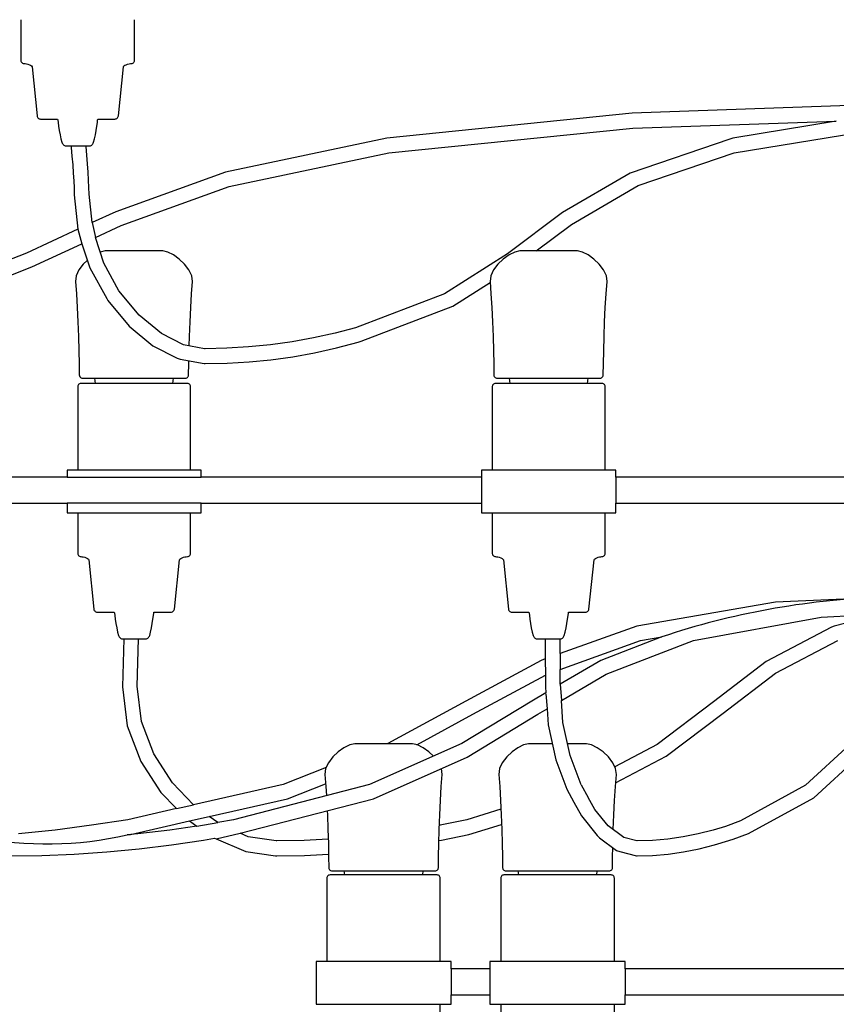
# Model space of a CAD drawing. Header units: centimetres. Extents: x -160 to 50, y -48 to 221.
# Tile 4 of 32: x -142 to -123, y 91 to 114. Entities that reach past the tile are written whole.
import ezdxf

# ---------------------------------------------------------------- set-up
doc = ezdxf.new("R2010")
doc.units = ezdxf.units.CM
doc.layers.add('FLOS', color=30, linetype='Continuous')

# ---------------------------------------------------------------- blocks, each defined once
blk = doc.blocks.new('2097-50_EL_lateral')
for p, q in [((-29.772, 43.031), (-29.772, 42.079)), ((-27.11, 42.079), (-27.11, 43.031)), ((-29.772, 42.079), (-29.77, 42.062)), ((-29.77, 42.062), (-29.764, 42.047)), ((-29.764, 42.047), (-29.756, 42.033)), ((-29.756, 42.033), (-29.744, 42.021)), ((-29.744, 42.021), (-29.73, 42.013)), ((-29.73, 42.013), (-29.715, 42.007)), ((-29.715, 42.007), (-29.698, 42.005)), ((-29.698, 42.005), (-29.673, 42.003)), ((-29.673, 42.003), (-29.642, 41.998)), ((-29.642, 41.998), (-29.607, 41.989)), ((-29.607, 41.989), (-29.573, 41.978)), ((-29.573, 41.978), (-29.543, 41.964)), ((-29.543, 41.964), (-29.521, 41.949)), ((-29.521, 41.949), (-29.511, 41.931)), ((-27.37, 41.931), (-27.361, 41.949)), ((-27.361, 41.949), (-27.339, 41.964)), ((-27.339, 41.964), (-27.309, 41.978)), ((-27.309, 41.978), (-27.274, 41.989)), ((-27.274, 41.989), (-27.24, 41.998)), ((-27.24, 41.998), (-27.209, 42.003)), ((-27.209, 42.003), (-27.184, 42.005)), ((-27.184, 42.005), (-27.167, 42.007)), ((-27.167, 42.007), (-27.151, 42.013)), ((-27.151, 42.013), (-27.138, 42.021)), ((-27.138, 42.021), (-27.126, 42.033)), ((-27.126, 42.033), (-27.117, 42.047)), ((-27.117, 42.047), (-27.112, 42.062)), ((-27.112, 42.062), (-27.11, 42.079)), ((-29.511, 41.931), (-29.392, 40.779)), ((-27.49, 40.779), (-27.37, 41.931)), ((-6.997, 41.137), (-15.464, 40.844)), ((-15.464, 40.844), (-21.207, 40.26)), ((-29.392, 40.779), (-29.388, 40.762)), ((-29.388, 40.762), (-29.381, 40.746)), ((-29.381, 40.746), (-29.371, 40.733)), ((-29.371, 40.733), (-29.359, 40.721)), ((-29.359, 40.721), (-29.344, 40.713)), ((-29.344, 40.713), (-29.328, 40.707)), ((-29.328, 40.707), (-29.31, 40.705)), ((-29.31, 40.705), (-29.291, 40.705)), ((-29.291, 40.705), (-29.235, 40.705)), ((-29.235, 40.705), (-29.145, 40.705)), ((-29.145, 40.705), (-29.024, 40.705)), ((-29.024, 40.705), (-28.911, 40.705)), ((-28.911, 40.705), (-28.908, 40.683)), ((-28.908, 40.683), (-28.9, 40.624)), ((-28.9, 40.624), (-28.888, 40.54)), ((-27.994, 40.54), (-27.981, 40.624)), ((-27.981, 40.624), (-27.974, 40.683)), ((-27.974, 40.683), (-27.971, 40.705)), ((-27.971, 40.705), (-27.865, 40.705)), ((-27.865, 40.705), (-27.743, 40.705)), ((-27.743, 40.705), (-27.653, 40.705)), ((-27.653, 40.705), (-27.597, 40.705)), ((-27.597, 40.705), (-27.578, 40.705)), ((-27.578, 40.705), (-27.571, 40.705)), ((-27.571, 40.705), (-27.554, 40.707)), ((-27.554, 40.707), (-27.538, 40.713)), ((-27.538, 40.713), (-27.523, 40.721)), ((-27.523, 40.721), (-27.51, 40.733)), ((-27.51, 40.733), (-27.5, 40.746)), ((-27.5, 40.746), (-27.493, 40.762)), ((-27.493, 40.762), (-27.49, 40.779)), ((-15.443, 40.494), (-10.684, 40.659)), ((-10.684, 40.659), (-13.107, 40.26)), ((-28.888, 40.54), (-28.872, 40.44)), ((-28.872, 40.44), (-28.854, 40.337)), ((-28.854, 40.337), (-28.833, 40.241)), ((-28.048, 40.241), (-28.028, 40.337)), ((-28.028, 40.337), (-28.009, 40.44)), ((-28.009, 40.44), (-27.994, 40.54)), ((-21.159, 39.913), (-15.443, 40.494)), ((-13.075, 39.914), (-9.544, 40.494)), ((-28.833, 40.241), (-28.811, 40.163)), ((-28.811, 40.163), (-28.803, 40.143)), ((-28.803, 40.143), (-28.793, 40.125)), ((-28.793, 40.125), (-28.781, 40.11)), ((-28.781, 40.11), (-28.768, 40.097)), ((-28.768, 40.097), (-28.753, 40.087)), ((-28.128, 40.087), (-28.114, 40.097)), ((-28.114, 40.097), (-28.1, 40.11)), ((-28.1, 40.11), (-28.089, 40.125)), ((-28.089, 40.125), (-28.079, 40.143)), ((-28.079, 40.143), (-28.071, 40.163)), ((-28.071, 40.163), (-28.048, 40.241)), ((-21.207, 40.26), (-24.985, 39.465)), ((-13.176, 40.237), (-15.509, 39.442)), ((-13.107, 40.26), (-13.176, 40.237)), ((-13.107, 40.26), (-13.107, 40.26)), ((-28.753, 40.087), (-28.737, 40.08)), ((-28.737, 40.08), (-28.721, 40.078)), ((-28.721, 40.078), (-28.714, 40.078)), ((-28.714, 40.078), (-28.697, 40.078)), ((-28.697, 40.078), (-28.668, 40.078)), ((-28.668, 40.078), (-28.629, 40.078)), ((-28.629, 40.078), (-28.582, 40.078)), ((-28.596, 40.078), (-28.593, 40.041)), ((-28.593, 40.041), (-28.575, 39.835)), ((-28.582, 40.078), (-28.53, 40.078)), ((-28.53, 40.078), (-28.473, 40.078)), ((-28.473, 40.078), (-28.415, 40.078)), ((-28.415, 40.078), (-28.359, 40.078)), ((-28.359, 40.078), (-28.311, 40.078)), ((-28.311, 40.078), (-28.22, 40.078)), ((-28.246, 40.067), (-28.247, 40.078)), ((-28.227, 39.86), (-28.246, 40.067)), ((-28.22, 40.078), (-28.192, 40.078)), ((-28.192, 40.078), (-28.174, 40.078)), ((-28.174, 40.078), (-28.168, 40.078)), ((-28.168, 40.078), (-28.167, 40.078)), ((-28.167, 40.078), (-28.161, 40.078)), ((-28.161, 40.078), (-28.144, 40.08)), ((-28.144, 40.08), (-28.128, 40.087)), ((-24.897, 39.126), (-21.159, 39.913)), ((-15.32, 39.149), (-13.075, 39.914)), ((-28.575, 39.835), (-28.558, 39.634)), ((-28.558, 39.634), (-28.544, 39.442)), ((-28.211, 39.657), (-28.227, 39.86)), ((-28.197, 39.461), (-28.211, 39.657)), ((-28.544, 39.442), (-28.533, 39.26)), ((-28.185, 39.275), (-28.197, 39.461)), ((-24.985, 39.465), (-27.546, 38.538)), ((-15.509, 39.442), (-17.09, 38.517)), ((-28.533, 39.26), (-28.526, 39.092)), ((-28.178, 39.101), (-28.185, 39.275)), ((-28.526, 39.092), (-28.524, 38.932)), ((-28.176, 38.951), (-28.178, 39.101)), ((-28.102, 38.281), (-28.176, 38.951)), ((-27.425, 38.212), (-24.897, 39.126)), ((-16.884, 38.234), (-15.32, 39.149)), ((-28.524, 38.932), (-28.436, 38.127)), ((-27.546, 38.538), (-28.102, 38.281)), ((-17.09, 38.517), (-18.383, 37.548)), ((-28.102, 38.281), (-28.027, 37.933)), ((-28.436, 38.127), (-29.638, 37.57)), ((-28.436, 38.127), (-28.343, 37.787)), ((-28.027, 37.933), (-27.425, 38.212)), ((-17.706, 37.618), (-16.884, 38.234)), ((-27.83, 37.33), (-28.027, 37.933)), ((-29.638, 37.57), (-32.017, 36.642)), ((-29.513, 37.245), (-28.343, 37.787)), ((-28.343, 37.787), (-28.159, 37.225)), ((-27.915, 37.594), (-27.916, 37.593)), ((-27.796, 37.618), (-27.915, 37.594)), ((-27.775, 37.618), (-27.796, 37.618)), ((-27.712, 37.618), (-27.775, 37.618)), ((-27.613, 37.618), (-27.712, 37.618)), ((-27.482, 37.618), (-27.613, 37.618)), ((-27.329, 37.618), (-27.482, 37.618)), ((-27.162, 37.618), (-27.329, 37.618)), ((-26.993, 37.618), (-27.162, 37.618)), ((-26.831, 37.618), (-26.993, 37.618)), ((-26.688, 37.618), (-26.831, 37.618)), ((-26.572, 37.618), (-26.688, 37.618)), ((-26.49, 37.618), (-26.572, 37.618)), ((-26.448, 37.618), (-26.49, 37.618)), ((-26.331, 37.594), (-26.448, 37.618)), ((-26.198, 37.528), (-26.331, 37.594)), ((-18.209, 37.594), (-18.343, 37.528)), ((-18.091, 37.618), (-18.209, 37.594)), ((-18.07, 37.618), (-18.091, 37.618)), ((-18.007, 37.618), (-18.07, 37.618)), ((-17.907, 37.618), (-18.007, 37.618)), ((-17.777, 37.618), (-17.907, 37.618)), ((-17.623, 37.618), (-17.777, 37.618)), ((-17.457, 37.618), (-17.623, 37.618)), ((-17.287, 37.618), (-17.457, 37.618)), ((-17.126, 37.618), (-17.287, 37.618)), ((-16.983, 37.618), (-17.126, 37.618)), ((-16.867, 37.618), (-16.983, 37.618)), ((-16.785, 37.618), (-16.867, 37.618)), ((-16.743, 37.618), (-16.785, 37.618)), ((-16.625, 37.594), (-16.743, 37.618)), ((-16.493, 37.528), (-16.625, 37.594)), ((-28.216, 37.399), (-28.31, 37.309)), ((-27.475, 36.689), (-27.83, 37.33)), ((-26.063, 37.43), (-26.198, 37.528)), ((-25.939, 37.309), (-26.063, 37.43)), ((-18.383, 37.548), (-19.854, 36.619)), ((-18.479, 37.43), (-18.604, 37.309)), ((-18.343, 37.528), (-18.479, 37.43)), ((-16.358, 37.43), (-16.493, 37.528)), ((-16.233, 37.309), (-16.358, 37.43)), ((-31.922, 36.305), (-29.513, 37.245)), ((-28.412, 37.175), (-28.478, 37.037)), ((-28.31, 37.309), (-28.412, 37.175)), ((-28.159, 37.225), (-27.762, 36.508)), ((-25.837, 37.175), (-25.939, 37.309)), ((-25.772, 37.037), (-25.837, 37.175)), ((-18.707, 37.175), (-18.773, 37.037)), ((-18.604, 37.309), (-18.707, 37.175)), ((-16.132, 37.175), (-16.233, 37.309)), ((-16.066, 37.037), (-16.132, 37.175)), ((-28.478, 37.037), (-28.495, 36.904)), ((-28.495, 36.904), (-28.472, 36.615)), ((-25.777, 36.615), (-25.755, 36.904)), ((-25.755, 36.904), (-25.772, 37.037)), ((-19.662, 36.328), (-18.788, 36.88)), ((-18.773, 37.037), (-18.79, 36.904)), ((-18.79, 36.904), (-18.767, 36.615)), ((-16.072, 36.615), (-16.049, 36.904)), ((-16.049, 36.904), (-16.066, 37.037)), ((-27.006, 36.119), (-27.475, 36.689)), ((-28.472, 36.615), (-28.453, 36.295)), ((-27.762, 36.508), (-27.735, 36.46)), ((-27.735, 36.46), (-27.239, 35.857)), ((-25.796, 36.295), (-25.777, 36.615)), ((-19.854, 36.619), (-21.938, 35.819)), ((-18.767, 36.615), (-18.748, 36.295)), ((-16.091, 36.295), (-16.072, 36.615)), ((-28.453, 36.295), (-28.437, 35.956)), ((-25.812, 35.956), (-25.796, 36.295)), ((-21.806, 35.504), (-19.662, 36.328)), ((-18.748, 36.295), (-18.732, 35.956)), ((-16.107, 35.956), (-16.091, 36.295)), ((-28.437, 35.956), (-28.424, 35.615)), ((-26.479, 35.683), (-27.006, 36.119)), ((-25.825, 35.615), (-25.812, 35.956)), ((-18.732, 35.956), (-18.719, 35.615)), ((-16.12, 35.615), (-16.107, 35.956)), ((-27.239, 35.857), (-26.685, 35.399)), ((-21.938, 35.819), (-22.414, 35.695)), ((-28.424, 35.615), (-28.415, 35.284)), ((-25.965, 35.422), (-26.479, 35.683)), ((-25.831, 35.397), (-25.825, 35.615)), ((-23.425, 35.493), (-23.932, 35.422)), ((-22.919, 35.584), (-23.425, 35.493)), ((-22.414, 35.695), (-22.919, 35.584)), ((-21.875, 35.481), (-21.806, 35.504)), ((-18.719, 35.615), (-18.709, 35.284)), ((-16.129, 35.284), (-16.12, 35.615)), ((-28.415, 35.284), (-28.408, 34.98)), ((-26.685, 35.399), (-26.11, 35.107)), ((-25.47, 35.331), (-25.965, 35.422)), ((-25.458, 35.331), (-25.47, 35.331)), ((-24.948, 35.341), (-25.458, 35.331)), ((-24.44, 35.372), (-24.948, 35.341)), ((-23.932, 35.422), (-24.44, 35.372)), ((-22.895, 35.236), (-22.385, 35.348)), ((-22.385, 35.348), (-21.875, 35.481)), ((-18.709, 35.284), (-18.703, 34.98)), ((-16.136, 34.98), (-16.129, 35.284)), ((-26.11, 35.107), (-26.042, 35.084)), ((-26.042, 35.084), (-25.481, 34.981)), ((-25.841, 34.98), (-25.84, 35.047)), ((-24.43, 35.022), (-23.917, 35.073)), ((-23.917, 35.073), (-23.405, 35.144)), ((-23.405, 35.144), (-22.895, 35.236)), ((-28.408, 34.98), (-28.405, 34.716)), ((-25.844, 34.716), (-25.841, 34.98)), ((-25.481, 34.981), (-25.481, 34.981)), ((-25.481, 34.981), (-25.457, 34.981)), ((-25.457, 34.981), (-24.943, 34.991)), ((-24.943, 34.991), (-24.43, 35.022)), ((-18.703, 34.98), (-18.699, 34.716)), ((-16.139, 34.716), (-16.136, 34.98)), ((-28.405, 34.716), (-28.402, 34.699)), ((-28.402, 34.699), (-28.396, 34.683)), ((-28.396, 34.683), (-28.387, 34.67)), ((-28.387, 34.67), (-28.375, 34.658)), ((-28.375, 34.658), (-28.361, 34.65)), ((-28.361, 34.65), (-28.344, 34.645)), ((-28.344, 34.645), (-28.327, 34.643)), ((-28.327, 34.643), (-28.289, 34.643)), ((-28.289, 34.643), (-28.177, 34.643)), ((-28.177, 34.643), (-28.049, 34.643)), ((-28.049, 34.643), (-28.032, 34.519)), ((-28.049, 34.643), (-26.197, 34.643)), ((-26.214, 34.519), (-26.197, 34.643)), ((-26.197, 34.643), (-26.143, 34.643)), ((-26.143, 34.643), (-25.997, 34.643)), ((-25.997, 34.643), (-25.922, 34.643)), ((-25.922, 34.643), (-25.904, 34.645)), ((-25.904, 34.645), (-25.888, 34.65)), ((-25.888, 34.65), (-25.874, 34.658)), ((-25.874, 34.658), (-25.862, 34.67)), ((-25.862, 34.67), (-25.853, 34.683)), ((-25.853, 34.683), (-25.847, 34.699)), ((-25.847, 34.699), (-25.844, 34.716)), ((-18.699, 34.716), (-18.697, 34.699)), ((-18.697, 34.699), (-18.691, 34.683)), ((-18.691, 34.683), (-18.682, 34.67)), ((-18.682, 34.67), (-18.67, 34.658)), ((-18.67, 34.658), (-18.655, 34.65)), ((-18.655, 34.65), (-18.639, 34.645)), ((-18.639, 34.645), (-18.621, 34.643)), ((-18.621, 34.643), (-18.584, 34.643)), ((-18.584, 34.643), (-18.472, 34.643)), ((-18.472, 34.643), (-18.344, 34.643)), ((-18.344, 34.643), (-18.327, 34.519)), ((-18.344, 34.643), (-16.491, 34.643)), ((-16.508, 34.519), (-16.491, 34.643)), ((-16.491, 34.643), (-16.437, 34.643)), ((-16.437, 34.643), (-16.292, 34.643)), ((-16.292, 34.643), (-16.216, 34.643)), ((-16.216, 34.643), (-16.199, 34.645)), ((-16.199, 34.645), (-16.183, 34.65)), ((-16.183, 34.65), (-16.169, 34.658)), ((-16.169, 34.658), (-16.157, 34.67)), ((-16.157, 34.67), (-16.147, 34.683)), ((-16.147, 34.683), (-16.141, 34.699)), ((-16.141, 34.699), (-16.139, 34.716)), ((-28.44, 34.462), (-28.441, 34.445)), ((-28.441, 34.445), (-28.441, 32.492)), ((-28.434, 34.477), (-28.44, 34.462)), ((-28.425, 34.491), (-28.434, 34.477)), ((-28.414, 34.502), (-28.425, 34.491)), ((-28.4, 34.511), (-28.414, 34.502)), ((-28.385, 34.517), (-28.4, 34.511)), ((-28.368, 34.519), (-28.385, 34.517)), ((-28.313, 34.519), (-28.368, 34.519)), ((-28.207, 34.519), (-28.313, 34.519)), ((-28.053, 34.519), (-28.207, 34.519)), ((-27.858, 34.519), (-28.053, 34.519)), ((-27.631, 34.519), (-27.858, 34.519)), ((-27.382, 34.519), (-27.631, 34.519)), ((-27.121, 34.519), (-27.382, 34.519)), ((-26.86, 34.519), (-27.121, 34.519)), ((-26.611, 34.519), (-26.86, 34.519)), ((-26.384, 34.519), (-26.611, 34.519)), ((-26.189, 34.519), (-26.384, 34.519)), ((-26.035, 34.519), (-26.189, 34.519)), ((-25.929, 34.519), (-26.035, 34.519)), ((-25.874, 34.519), (-25.929, 34.519)), ((-25.857, 34.517), (-25.874, 34.519)), ((-25.842, 34.511), (-25.857, 34.517)), ((-25.828, 34.502), (-25.842, 34.511)), ((-25.817, 34.491), (-25.828, 34.502)), ((-25.808, 34.477), (-25.817, 34.491)), ((-25.803, 34.462), (-25.808, 34.477)), ((-25.801, 34.445), (-25.803, 34.462)), ((-25.801, 32.492), (-25.801, 34.445)), ((-18.734, 34.462), (-18.736, 34.445)), ((-18.736, 34.445), (-18.736, 32.492)), ((-18.729, 34.477), (-18.734, 34.462)), ((-18.72, 34.491), (-18.729, 34.477)), ((-18.709, 34.502), (-18.72, 34.491)), ((-18.695, 34.511), (-18.709, 34.502)), ((-18.679, 34.517), (-18.695, 34.511)), ((-18.663, 34.519), (-18.679, 34.517)), ((-18.608, 34.519), (-18.663, 34.519)), ((-18.558, 34.519), (-18.608, 34.519)), ((-18.508, 34.519), (-18.558, 34.519)), ((-18.41, 34.519), (-18.508, 34.519)), ((-18.269, 34.519), (-18.41, 34.519)), ((-18.091, 34.519), (-18.269, 34.519)), ((-17.883, 34.519), (-18.091, 34.519)), ((-17.655, 34.519), (-17.883, 34.519)), ((-17.416, 34.519), (-17.655, 34.519)), ((-17.177, 34.519), (-17.416, 34.519)), ((-16.949, 34.519), (-17.177, 34.519)), ((-16.741, 34.519), (-16.949, 34.519)), ((-16.562, 34.519), (-16.741, 34.519)), ((-16.421, 34.519), (-16.562, 34.519)), ((-16.324, 34.519), (-16.421, 34.519)), ((-16.274, 34.519), (-16.324, 34.519)), ((-16.224, 34.519), (-16.274, 34.519)), ((-16.169, 34.519), (-16.224, 34.519)), ((-16.152, 34.517), (-16.169, 34.519)), ((-16.137, 34.511), (-16.152, 34.517)), ((-16.123, 34.502), (-16.137, 34.511)), ((-16.112, 34.491), (-16.123, 34.502)), ((-16.103, 34.477), (-16.112, 34.491)), ((-16.097, 34.462), (-16.103, 34.477)), ((-16.095, 34.445), (-16.097, 34.462)), ((-16.095, 32.492), (-16.095, 34.445)), ((-28.623, 32.492), (-28.691, 32.492)), ((-28.691, 32.492), (-28.691, 32.322)), ((-28.489, 32.492), (-28.623, 32.492)), ((-28.295, 32.492), (-28.489, 32.492)), ((-28.049, 32.492), (-28.295, 32.492)), ((-27.763, 32.492), (-28.049, 32.492)), ((-27.449, 32.492), (-27.763, 32.492)), ((-27.121, 32.492), (-27.449, 32.492)), ((-26.793, 32.492), (-27.121, 32.492)), ((-26.479, 32.492), (-26.793, 32.492)), ((-26.193, 32.492), (-26.479, 32.492)), ((-25.948, 32.492), (-26.193, 32.492)), ((-25.754, 32.492), (-25.948, 32.492)), ((-25.619, 32.492), (-25.754, 32.492)), ((-25.551, 32.492), (-25.619, 32.492)), ((-25.551, 32.322), (-25.551, 32.492)), ((-18.918, 32.492), (-18.986, 32.492)), ((-18.986, 32.492), (-18.986, 32.322)), ((-18.783, 32.492), (-18.918, 32.492)), ((-18.589, 32.492), (-18.783, 32.492)), ((-18.344, 32.492), (-18.589, 32.492)), ((-18.058, 32.492), (-18.344, 32.492)), ((-17.744, 32.492), (-18.058, 32.492)), ((-17.416, 32.492), (-17.744, 32.492)), ((-17.088, 32.492), (-17.416, 32.492)), ((-16.774, 32.492), (-17.088, 32.492)), ((-16.488, 32.492), (-16.774, 32.492)), ((-16.242, 32.492), (-16.488, 32.492)), ((-16.048, 32.492), (-16.242, 32.492)), ((-15.914, 32.492), (-16.048, 32.492)), ((-15.845, 32.492), (-15.914, 32.492)), ((-15.845, 32.322), (-15.845, 32.492)), ((-28.691, 32.322), (-32.61, 32.322)), ((-28.691, 32.322), (-25.551, 32.322)), ((-18.986, 32.322), (-25.551, 32.322)), ((-18.986, 32.322), (-18.986, 31.713)), ((-7.585, 32.322), (-15.845, 32.322)), ((-15.845, 32.322), (-15.845, 31.713)), ((-32.61, 31.713), (-28.691, 31.713)), ((-28.691, 31.713), (-28.691, 31.492)), ((-25.551, 31.713), (-28.691, 31.713)), ((-25.551, 31.492), (-25.551, 31.713)), ((-25.551, 31.713), (-18.986, 31.713)), ((-18.986, 31.713), (-18.986, 31.492)), ((-15.845, 31.492), (-15.845, 31.713)), ((-15.845, 31.713), (-7.585, 31.713)), ((-28.691, 31.492), (-28.623, 31.492)), ((-28.623, 31.492), (-28.384, 31.492)), ((-28.441, 31.492), (-28.441, 30.539)), ((-28.384, 31.492), (-28.271, 31.492)), ((-28.271, 31.492), (-28.049, 31.492)), ((-28.049, 31.492), (-27.763, 31.492)), ((-27.763, 31.492), (-27.449, 31.492)), ((-27.449, 31.492), (-27.121, 31.492)), ((-27.121, 31.492), (-26.793, 31.492)), ((-26.793, 31.492), (-26.479, 31.492)), ((-26.479, 31.492), (-26.193, 31.492)), ((-26.193, 31.492), (-25.948, 31.492)), ((-25.948, 31.492), (-25.754, 31.492)), ((-25.801, 30.539), (-25.801, 31.492)), ((-25.754, 31.492), (-25.619, 31.492)), ((-25.619, 31.492), (-25.551, 31.492)), ((-18.986, 31.492), (-18.918, 31.492)), ((-18.918, 31.492), (-18.783, 31.492)), ((-18.783, 31.492), (-18.589, 31.492)), ((-18.736, 31.492), (-18.736, 30.539)), ((-18.589, 31.492), (-18.344, 31.492)), ((-18.344, 31.492), (-18.058, 31.492)), ((-18.058, 31.492), (-17.744, 31.492)), ((-17.744, 31.492), (-17.416, 31.492)), ((-17.416, 31.492), (-17.088, 31.492)), ((-17.088, 31.492), (-16.774, 31.492)), ((-16.774, 31.492), (-16.488, 31.492)), ((-16.488, 31.492), (-16.266, 31.492)), ((-16.266, 31.492), (-16.048, 31.492)), ((-16.095, 30.539), (-16.095, 31.492)), ((-16.048, 31.492), (-15.914, 31.492)), ((-15.914, 31.492), (-15.845, 31.492)), ((-28.441, 30.539), (-28.44, 30.523)), ((-28.44, 30.523), (-28.434, 30.507)), ((-28.434, 30.507), (-28.425, 30.493)), ((-28.425, 30.493), (-28.414, 30.482)), ((-28.414, 30.482), (-28.4, 30.473)), ((-28.4, 30.473), (-28.385, 30.467)), ((-28.385, 30.467), (-28.368, 30.465)), ((-28.368, 30.465), (-28.343, 30.464)), ((-28.343, 30.464), (-28.312, 30.458)), ((-28.312, 30.458), (-28.278, 30.45)), ((-28.278, 30.45), (-28.244, 30.438)), ((-28.244, 30.438), (-28.214, 30.425)), ((-28.214, 30.425), (-28.192, 30.409)), ((-26.05, 30.409), (-26.029, 30.425)), ((-26.029, 30.425), (-25.999, 30.438)), ((-25.999, 30.438), (-25.964, 30.45)), ((-25.964, 30.45), (-25.93, 30.458)), ((-25.93, 30.458), (-25.899, 30.464)), ((-25.899, 30.464), (-25.874, 30.465)), ((-25.874, 30.465), (-25.857, 30.467)), ((-25.857, 30.467), (-25.842, 30.473)), ((-25.842, 30.473), (-25.828, 30.482)), ((-25.828, 30.482), (-25.817, 30.493)), ((-25.817, 30.493), (-25.808, 30.507)), ((-25.808, 30.507), (-25.803, 30.523)), ((-25.803, 30.523), (-25.801, 30.539)), ((-18.736, 30.539), (-18.734, 30.523)), ((-18.734, 30.523), (-18.729, 30.507)), ((-18.729, 30.507), (-18.72, 30.493)), ((-18.72, 30.493), (-18.709, 30.482)), ((-18.709, 30.482), (-18.695, 30.473)), ((-18.695, 30.473), (-18.679, 30.467)), ((-18.679, 30.467), (-18.663, 30.465)), ((-18.663, 30.465), (-18.638, 30.464)), ((-18.638, 30.464), (-18.607, 30.458)), ((-18.607, 30.458), (-18.573, 30.45)), ((-18.573, 30.45), (-18.538, 30.438)), ((-18.538, 30.438), (-18.508, 30.425)), ((-18.508, 30.425), (-18.487, 30.409)), ((-16.345, 30.409), (-16.323, 30.425)), ((-16.323, 30.425), (-16.293, 30.438)), ((-16.293, 30.438), (-16.259, 30.45)), ((-16.259, 30.45), (-16.225, 30.458)), ((-16.225, 30.458), (-16.194, 30.464)), ((-16.194, 30.464), (-16.169, 30.465)), ((-16.169, 30.465), (-16.152, 30.467)), ((-16.152, 30.467), (-16.137, 30.473)), ((-16.137, 30.473), (-16.123, 30.482)), ((-16.123, 30.482), (-16.112, 30.493)), ((-16.112, 30.493), (-16.103, 30.507)), ((-16.103, 30.507), (-16.097, 30.523)), ((-16.097, 30.523), (-16.095, 30.539)), ((-28.192, 30.409), (-28.183, 30.392)), ((-28.183, 30.392), (-28.064, 29.239)), ((-26.179, 29.239), (-26.06, 30.392)), ((-26.06, 30.392), (-26.05, 30.409)), ((-18.487, 30.409), (-18.477, 30.392)), ((-18.477, 30.392), (-18.358, 29.239)), ((-16.473, 29.239), (-16.354, 30.392)), ((-16.354, 30.392), (-16.345, 30.409)), ((-7.312, 29.619), (-12.105, 29.399)), ((-12.105, 29.399), (-15.353, 28.841)), ((-28.064, 29.239), (-28.06, 29.222)), ((-28.06, 29.222), (-28.053, 29.207)), ((-28.053, 29.207), (-28.043, 29.193)), ((-28.043, 29.193), (-28.031, 29.182)), ((-28.031, 29.182), (-28.016, 29.173)), ((-28.016, 29.173), (-28, 29.168)), ((-28, 29.168), (-27.982, 29.166)), ((-27.982, 29.166), (-27.945, 29.166)), ((-27.945, 29.166), (-27.871, 29.166)), ((-27.871, 29.166), (-27.765, 29.166)), ((-27.765, 29.166), (-27.63, 29.166)), ((-27.63, 29.166), (-27.585, 29.166)), ((-27.585, 29.166), (-27.582, 29.144)), ((-27.582, 29.144), (-27.575, 29.085)), ((-27.575, 29.085), (-27.563, 29)), ((-26.68, 29), (-26.668, 29.085)), ((-26.668, 29.085), (-26.66, 29.144)), ((-26.66, 29.144), (-26.657, 29.166)), ((-26.657, 29.166), (-26.612, 29.166)), ((-26.612, 29.166), (-26.477, 29.166)), ((-26.477, 29.166), (-26.371, 29.166)), ((-26.371, 29.166), (-26.297, 29.166)), ((-26.297, 29.166), (-26.26, 29.166)), ((-26.26, 29.166), (-26.242, 29.168)), ((-26.242, 29.168), (-26.226, 29.173)), ((-26.226, 29.173), (-26.212, 29.182)), ((-26.212, 29.182), (-26.199, 29.193)), ((-26.199, 29.193), (-26.189, 29.207)), ((-26.189, 29.207), (-26.182, 29.222)), ((-26.182, 29.222), (-26.179, 29.239)), ((-18.358, 29.239), (-18.355, 29.222)), ((-18.355, 29.222), (-18.348, 29.207)), ((-18.348, 29.207), (-18.338, 29.193)), ((-18.338, 29.193), (-18.325, 29.182)), ((-18.325, 29.182), (-18.311, 29.173)), ((-18.311, 29.173), (-18.295, 29.168)), ((-18.295, 29.168), (-18.277, 29.166)), ((-18.277, 29.166), (-18.24, 29.166)), ((-18.24, 29.166), (-18.166, 29.166)), ((-18.166, 29.166), (-18.059, 29.166)), ((-18.059, 29.166), (-17.925, 29.166)), ((-17.925, 29.166), (-17.88, 29.166)), ((-17.88, 29.166), (-17.877, 29.144)), ((-17.877, 29.144), (-17.869, 29.085)), ((-17.869, 29.085), (-17.857, 29)), ((-16.974, 29), (-16.962, 29.085)), ((-16.962, 29.085), (-16.955, 29.144)), ((-16.955, 29.144), (-16.952, 29.166)), ((-16.952, 29.166), (-16.907, 29.166)), ((-16.907, 29.166), (-16.772, 29.166)), ((-16.772, 29.166), (-16.555, 29.166)), ((-16.555, 29.166), (-16.537, 29.168)), ((-16.537, 29.168), (-16.521, 29.173)), ((-16.521, 29.173), (-16.506, 29.182)), ((-16.506, 29.182), (-16.494, 29.193)), ((-16.494, 29.193), (-16.484, 29.207)), ((-16.484, 29.207), (-16.477, 29.222)), ((-16.477, 29.222), (-16.473, 29.239)), ((-14.029, 28.501), (-11.036, 29.05)), ((-11.036, 29.05), (-9.632, 29.119)), ((-9.632, 29.119), (-10.736, 28.841)), ((-27.563, 29), (-27.547, 28.9)), ((-27.547, 28.9), (-27.529, 28.797)), ((-26.714, 28.797), (-26.695, 28.9)), ((-26.695, 28.9), (-26.68, 29)), ((-17.857, 29), (-17.842, 28.9)), ((-17.842, 28.9), (-17.823, 28.797)), ((-15.353, 28.841), (-17.148, 28.196)), ((-17.008, 28.797), (-16.99, 28.9)), ((-16.99, 28.9), (-16.974, 29)), ((-10.797, 28.815), (-12.326, 28.012)), ((-10.736, 28.841), (-10.797, 28.815)), ((-27.529, 28.797), (-27.508, 28.701)), ((-27.508, 28.701), (-27.486, 28.623)), ((-27.486, 28.623), (-27.478, 28.604)), ((-27.478, 28.604), (-27.468, 28.586)), ((-27.468, 28.586), (-27.456, 28.57)), ((-26.786, 28.57), (-26.774, 28.586)), ((-26.774, 28.586), (-26.764, 28.604)), ((-26.764, 28.604), (-26.756, 28.623)), ((-26.756, 28.623), (-26.734, 28.701)), ((-26.734, 28.701), (-26.714, 28.797)), ((-17.823, 28.797), (-17.803, 28.701)), ((-17.803, 28.701), (-17.781, 28.623)), ((-17.781, 28.623), (-17.773, 28.604)), ((-17.773, 28.604), (-17.763, 28.586)), ((-17.763, 28.586), (-17.751, 28.57)), ((-17.081, 28.57), (-17.069, 28.586)), ((-17.069, 28.586), (-17.059, 28.604)), ((-17.059, 28.604), (-17.051, 28.623)), ((-17.051, 28.623), (-17.029, 28.701)), ((-17.029, 28.701), (-17.008, 28.797)), ((-14.765, 28.587), (-16.195, 28.036)), ((-15.265, 28.501), (-14.765, 28.587)), ((-27.456, 28.57), (-27.443, 28.557)), ((-27.443, 28.557), (-27.429, 28.547)), ((-27.429, 28.547), (-27.413, 28.54)), ((-27.413, 28.54), (-27.396, 28.538)), ((-27.396, 28.538), (-27.384, 28.538)), ((-27.36, 28.538), (-27.395, 27.414)), ((-27.384, 28.538), (-27.36, 28.538)), ((-27.36, 28.538), (-27.327, 28.538)), ((-27.327, 28.538), (-27.284, 28.538)), ((-27.284, 28.538), (-27.234, 28.538)), ((-27.234, 28.538), (-27.179, 28.538)), ((-27.179, 28.538), (-27.121, 28.538)), ((-27.121, 28.538), (-27.064, 28.538)), ((-27.064, 28.538), (-27.009, 28.538)), ((-27.052, 27.434), (-27.018, 28.538)), ((-27.009, 28.538), (-26.959, 28.538)), ((-26.959, 28.538), (-26.916, 28.538)), ((-26.916, 28.538), (-26.882, 28.538)), ((-26.882, 28.538), (-26.858, 28.538)), ((-26.858, 28.538), (-26.846, 28.538)), ((-26.846, 28.538), (-26.829, 28.54)), ((-26.829, 28.54), (-26.814, 28.547)), ((-26.814, 28.547), (-26.799, 28.557)), ((-26.799, 28.557), (-26.786, 28.57)), ((-17.751, 28.57), (-17.738, 28.557)), ((-17.738, 28.557), (-17.723, 28.547)), ((-17.723, 28.547), (-17.708, 28.54)), ((-17.708, 28.54), (-17.691, 28.538)), ((-17.691, 28.538), (-17.679, 28.538)), ((-17.679, 28.538), (-17.655, 28.538)), ((-17.655, 28.538), (-17.621, 28.538)), ((-17.621, 28.538), (-17.578, 28.538)), ((-17.578, 28.538), (-17.528, 28.538)), ((-17.528, 28.538), (-17.473, 28.538)), ((-17.498, 28.538), (-17.496, 28.07)), ((-17.473, 28.538), (-17.416, 28.538)), ((-17.416, 28.538), (-17.358, 28.538)), ((-17.358, 28.538), (-17.303, 28.538)), ((-17.303, 28.538), (-17.253, 28.538)), ((-17.253, 28.538), (-17.21, 28.538)), ((-17.21, 28.538), (-17.176, 28.538)), ((-17.176, 28.538), (-17.153, 28.538)), ((-17.153, 28.538), (-17.141, 28.538)), ((-17.148, 28.196), (-17.149, 28.538)), ((-17.146, 27.824), (-15.265, 28.501)), ((-17.141, 28.538), (-17.124, 28.54)), ((-17.124, 28.54), (-17.108, 28.547)), ((-17.108, 28.547), (-17.094, 28.557)), ((-17.094, 28.557), (-17.081, 28.57)), ((-16.071, 27.714), (-14.029, 28.501)), ((-12.11, 27.738), (-10.647, 28.506)), ((-17.148, 28.196), (-17.146, 27.824)), ((-17.592, 28.036), (-19.355, 27.085)), ((-17.496, 28.07), (-17.592, 28.036)), ((-17.496, 28.07), (-17.494, 27.692)), ((-16.195, 28.036), (-17.144, 27.479)), ((-12.326, 28.012), (-13.557, 27.064)), ((-19.192, 26.776), (-17.494, 27.692)), ((-17.494, 27.692), (-17.492, 27.416)), ((-17.144, 27.479), (-17.146, 27.824)), ((-17.12, 27.099), (-16.071, 27.714)), ((-13.33, 26.798), (-12.11, 27.738)), ((-26.948, 26.605), (-27.052, 27.434)), ((-17.144, 27.479), (-17.12, 27.099)), ((-27.395, 27.414), (-27.281, 26.508)), ((-17.483, 27.28), (-17.814, 27.085)), ((-17.492, 27.416), (-17.483, 27.28)), ((-17.481, 27.256), (-17.455, 26.902)), ((-19.355, 27.085), (-21.184, 26.09)), ((-17.814, 27.085), (-19.451, 26.09)), ((-17.083, 26.585), (-17.12, 27.099)), ((-17.12, 27.099), (-17.12, 27.099)), ((-13.557, 27.064), (-14.878, 26.069)), ((-20.502, 26.063), (-19.192, 26.776)), ((-19.322, 25.771), (-17.669, 26.776)), ((-17.669, 26.776), (-17.455, 26.902)), ((-17.455, 26.902), (-17.428, 26.528)), ((-14.666, 25.793), (-13.33, 26.798)), ((-27.281, 26.508), (-26.967, 25.674)), ((-26.661, 25.846), (-26.948, 26.605)), ((-17.428, 26.528), (-17.249, 25.709)), ((-16.914, 25.811), (-17.083, 26.585)), ((-22.075, 26.06), (-22.208, 25.994)), ((-21.957, 26.084), (-22.075, 26.06)), ((-21.925, 26.084), (-21.957, 26.084)), ((-21.853, 26.084), (-21.925, 26.084)), ((-21.745, 26.084), (-21.853, 26.084)), ((-21.608, 26.084), (-21.745, 26.084)), ((-19.451, 26.09), (-21.609, 25.136)), ((-21.45, 26.084), (-21.608, 26.084)), ((-21.282, 26.084), (-21.45, 26.084)), ((-21.113, 26.084), (-21.282, 26.084)), ((-21.184, 26.09), (-21.199, 26.084)), ((-20.956, 26.084), (-21.113, 26.084)), ((-20.818, 26.084), (-20.956, 26.084)), ((-20.71, 26.084), (-20.818, 26.084)), ((-20.638, 26.084), (-20.71, 26.084)), ((-20.606, 26.084), (-20.638, 26.084)), ((-20.488, 26.06), (-20.606, 26.084)), ((-20.355, 25.994), (-20.488, 26.06)), ((-18.005, 26.06), (-18.139, 25.994)), ((-17.887, 26.084), (-18.005, 26.06)), ((-17.855, 26.084), (-17.887, 26.084)), ((-17.783, 26.084), (-17.855, 26.084)), ((-17.675, 26.084), (-17.783, 26.084)), ((-17.538, 26.084), (-17.675, 26.084)), ((-17.38, 26.084), (-17.538, 26.084)), ((-17.331, 26.084), (-17.38, 26.084)), ((-16.886, 26.084), (-16.973, 26.084)), ((-16.749, 26.084), (-16.886, 26.084)), ((-16.64, 26.084), (-16.749, 26.084)), ((-16.568, 26.084), (-16.64, 26.084)), ((-16.536, 26.084), (-16.568, 26.084)), ((-16.531, 26.084), (-16.536, 26.084)), ((-16.413, 26.06), (-16.531, 26.084)), ((-16.279, 25.994), (-16.413, 26.06)), ((-14.878, 26.069), (-15.871, 25.545)), ((-10.364, 26.069), (-11.406, 25.113)), ((-26.225, 25.168), (-26.661, 25.846)), ((-22.344, 25.896), (-22.469, 25.776)), ((-22.208, 25.994), (-22.344, 25.896)), ((-20.219, 25.896), (-20.355, 25.994)), ((-20.115, 25.796), (-20.219, 25.896)), ((-18.274, 25.896), (-18.4, 25.776)), ((-18.139, 25.994), (-18.274, 25.896)), ((-16.66, 25.128), (-16.914, 25.811)), ((-16.144, 25.896), (-16.279, 25.994)), ((-16.018, 25.776), (-16.144, 25.896)), ((-26.967, 25.674), (-26.497, 24.946)), ((-22.571, 25.641), (-22.637, 25.503)), ((-22.469, 25.776), (-22.571, 25.641)), ((-21.518, 24.8), (-19.322, 25.771)), ((-18.502, 25.641), (-18.568, 25.503)), ((-18.4, 25.776), (-18.502, 25.641)), ((-17.249, 25.709), (-16.995, 25.025)), ((-15.916, 25.641), (-16.018, 25.776)), ((-15.85, 25.503), (-15.916, 25.641)), ((-15.849, 25.168), (-14.666, 25.793)), ((-11.208, 24.823), (-10.151, 25.793)), ((-22.625, 25.529), (-23.635, 25.136)), ((-22.637, 25.503), (-22.654, 25.37)), ((-22.654, 25.37), (-22.632, 25.082)), ((-19.931, 25.082), (-19.909, 25.37)), ((-19.926, 25.503), (-19.926, 25.504)), ((-19.909, 25.37), (-19.926, 25.503)), ((-18.568, 25.503), (-18.585, 25.37)), ((-18.585, 25.37), (-18.562, 25.082)), ((-15.856, 25.082), (-15.833, 25.37)), ((-15.833, 25.37), (-15.85, 25.503)), ((-25.732, 24.658), (-26.225, 25.168)), ((-23.635, 25.136), (-25.732, 24.658)), ((-21.609, 25.136), (-24.795, 24.308)), ((-23.533, 24.8), (-22.637, 25.149)), ((-16.66, 25.128), (-16.494, 24.828)), ((-26.497, 24.946), (-26.131, 24.567)), ((-22.632, 25.082), (-22.619, 24.873)), ((-19.95, 24.761), (-19.931, 25.082)), ((-18.562, 25.082), (-18.543, 24.761)), ((-16.995, 25.025), (-16.83, 24.717)), ((-15.875, 24.761), (-15.856, 25.082)), ((-11.406, 25.113), (-12.926, 24.284)), ((-26.131, 24.567), (-25.732, 24.658)), ((-25.365, 24.383), (-23.533, 24.8)), ((-24.636, 23.99), (-21.518, 24.8)), ((-19.966, 24.422), (-19.95, 24.761)), ((-18.543, 24.761), (-18.527, 24.422)), ((-16.83, 24.717), (-16.651, 24.395)), ((-16.338, 24.546), (-16.494, 24.828)), ((-15.891, 24.422), (-15.875, 24.761)), ((-12.741, 23.987), (-11.208, 24.823)), ((-26.131, 24.567), (-27.271, 24.308)), ((-22.601, 24.519), (-22.597, 24.422)), ((-18.533, 24.553), (-19.331, 24.308)), ((-16.024, 24.165), (-16.338, 24.546)), ((-27.271, 24.308), (-28.118, 24.177)), ((-27.207, 23.963), (-25.822, 24.279)), ((-25.822, 24.279), (-25.365, 24.383)), ((-25.822, 24.279), (-25.652, 24.16)), ((-25.652, 24.16), (-25.164, 24.243)), ((-25.164, 24.243), (-25.365, 24.383)), ((-24.795, 24.308), (-25.164, 24.243)), ((-22.597, 24.422), (-22.584, 24.081)), ((-19.979, 24.081), (-19.966, 24.422)), ((-19.331, 24.308), (-19.959, 24.177)), ((-19.285, 23.963), (-18.518, 24.199)), ((-18.527, 24.422), (-18.514, 24.081)), ((-16.651, 24.395), (-16.278, 23.941)), ((-15.904, 24.081), (-15.891, 24.422)), ((-12.926, 24.284), (-13.279, 24.153)), ((-28.971, 24.066), (-29.826, 23.975)), ((-28.118, 24.177), (-28.971, 24.066)), ((-27.033, 23.975), (-27.282, 23.952)), ((-26.284, 24.066), (-27.033, 23.975)), ((-25.652, 24.16), (-26.284, 24.066)), ((-25.202, 23.861), (-24.636, 23.99)), ((-24.448, 23.911), (-24.636, 23.99)), ((-22.584, 24.081), (-22.574, 23.751)), ((-19.989, 23.751), (-19.979, 24.081)), ((-19.959, 24.177), (-19.976, 24.174)), ((-18.514, 24.081), (-18.504, 23.751)), ((-15.654, 23.891), (-16.024, 24.165)), ((-15.904, 24.076), (-15.904, 24.081)), ((-13.914, 23.975), (-14.272, 23.905)), ((-13.565, 24.064), (-13.914, 23.975)), ((-13.279, 24.153), (-13.565, 24.064)), ((-13.1, 23.854), (-12.741, 23.987)), ((-27.282, 23.952), (-27.207, 23.963)), ((-26.247, 23.718), (-25.493, 23.83)), ((-25.493, 23.83), (-25.237, 23.876)), ((-25.237, 23.876), (-25.202, 23.861)), ((-25.202, 23.861), (-24.502, 23.566)), ((-23.792, 23.813), (-24.448, 23.911)), ((-23.777, 23.813), (-23.792, 23.813)), ((-23.138, 23.824), (-23.777, 23.813)), ((-22.577, 23.85), (-23.138, 23.824)), ((-22.574, 23.751), (-22.568, 23.446)), ((-19.996, 23.446), (-19.989, 23.751)), ((-19.987, 23.82), (-19.925, 23.83)), ((-19.925, 23.83), (-19.285, 23.963)), ((-18.504, 23.751), (-18.498, 23.446)), ((-16.278, 23.941), (-16.23, 23.882)), ((-16.23, 23.882), (-15.833, 23.589)), ((-15.357, 23.813), (-15.654, 23.891)), ((-15.349, 23.813), (-15.357, 23.813)), ((-14.989, 23.824), (-15.349, 23.813)), ((-14.631, 23.854), (-14.989, 23.824)), ((-14.272, 23.905), (-14.631, 23.854)), ((-13.538, 23.718), (-13.46, 23.742)), ((-13.46, 23.742), (-13.1, 23.854)), ((-29.281, 23.473), (-28.521, 23.504)), ((-28.521, 23.504), (-27.762, 23.555)), ((-27.762, 23.555), (-27.004, 23.627)), ((-27.004, 23.627), (-26.247, 23.718)), ((-24.502, 23.566), (-23.808, 23.463)), ((-15.92, 23.446), (-15.916, 23.65)), ((-15.833, 23.589), (-15.755, 23.566)), ((-15.755, 23.566), (-15.363, 23.463)), ((-14.984, 23.473), (-14.621, 23.504)), ((-14.621, 23.504), (-14.26, 23.555)), ((-14.26, 23.555), (-13.898, 23.627)), ((-13.898, 23.627), (-13.538, 23.718)), ((-30.041, 23.463), (-29.281, 23.473)), ((-23.808, 23.463), (-23.778, 23.463)), ((-23.778, 23.463), (-23.134, 23.473)), ((-23.134, 23.473), (-22.569, 23.5)), ((-22.568, 23.446), (-22.564, 23.182)), ((-19.999, 23.182), (-19.996, 23.446)), ((-18.498, 23.446), (-18.494, 23.182)), ((-15.924, 23.182), (-15.92, 23.446)), ((-15.363, 23.463), (-15.346, 23.463)), ((-15.346, 23.463), (-14.984, 23.473)), ((-22.564, 23.182), (-22.562, 23.165)), ((-22.562, 23.165), (-22.556, 23.15)), ((-22.556, 23.15), (-22.547, 23.136)), ((-22.547, 23.136), (-22.535, 23.125)), ((-22.535, 23.125), (-22.52, 23.116)), ((-22.52, 23.116), (-22.504, 23.111)), ((-22.504, 23.111), (-22.486, 23.11)), ((-22.486, 23.11), (-22.43, 23.11)), ((-22.43, 23.11), (-22.301, 23.11)), ((-22.301, 23.11), (-22.21, 23.11)), ((-22.21, 23.11), (-22.197, 23.016)), ((-22.21, 23.11), (-20.353, 23.11)), ((-20.366, 23.016), (-20.353, 23.11)), ((-20.353, 23.11), (-20.262, 23.11)), ((-20.262, 23.11), (-20.133, 23.11)), ((-20.133, 23.11), (-20.077, 23.11)), ((-20.077, 23.11), (-20.059, 23.111)), ((-20.059, 23.111), (-20.043, 23.116)), ((-20.043, 23.116), (-20.028, 23.125)), ((-20.028, 23.125), (-20.016, 23.136)), ((-20.016, 23.136), (-20.007, 23.15)), ((-20.007, 23.15), (-20.001, 23.165)), ((-20.001, 23.165), (-19.999, 23.182)), ((-18.494, 23.182), (-18.492, 23.165)), ((-18.492, 23.165), (-18.486, 23.15)), ((-18.486, 23.15), (-18.477, 23.136)), ((-18.477, 23.136), (-18.465, 23.125)), ((-18.465, 23.125), (-18.45, 23.116)), ((-18.45, 23.116), (-18.434, 23.111)), ((-18.434, 23.111), (-18.417, 23.11)), ((-18.417, 23.11), (-18.36, 23.11)), ((-18.36, 23.11), (-18.231, 23.11)), ((-18.231, 23.11), (-18.14, 23.11)), ((-18.14, 23.11), (-18.127, 23.016)), ((-18.14, 23.11), (-16.278, 23.11)), ((-16.291, 23.016), (-16.278, 23.11)), ((-16.278, 23.11), (-16.192, 23.11)), ((-16.192, 23.11), (-16.064, 23.11)), ((-16.064, 23.11), (-16.007, 23.11)), ((-16.007, 23.11), (-16.001, 23.11)), ((-16.001, 23.11), (-15.984, 23.111)), ((-15.984, 23.111), (-15.967, 23.116)), ((-15.967, 23.116), (-15.953, 23.125)), ((-15.953, 23.125), (-15.941, 23.136)), ((-15.941, 23.136), (-15.932, 23.15)), ((-15.932, 23.15), (-15.926, 23.165)), ((-15.926, 23.165), (-15.924, 23.182)), ((-22.607, 22.958), (-22.609, 22.942)), ((-22.609, 22.942), (-22.609, 20.989)), ((-22.602, 22.974), (-22.607, 22.958)), ((-22.593, 22.988), (-22.602, 22.974)), ((-22.581, 22.999), (-22.593, 22.988)), ((-22.568, 23.008), (-22.581, 22.999)), ((-22.552, 23.014), (-22.568, 23.008)), ((-22.535, 23.016), (-22.552, 23.014)), ((-22.508, 23.016), (-22.535, 23.016)), ((-22.427, 23.016), (-22.508, 23.016)), ((-22.296, 23.016), (-22.427, 23.016)), ((-22.12, 23.016), (-22.296, 23.016)), ((-21.908, 23.016), (-22.12, 23.016)), ((-21.669, 23.016), (-21.908, 23.016)), ((-21.413, 23.016), (-21.669, 23.016)), ((-21.15, 23.016), (-21.413, 23.016)), ((-20.894, 23.016), (-21.15, 23.016)), ((-20.655, 23.016), (-20.894, 23.016)), ((-20.443, 23.016), (-20.655, 23.016)), ((-20.267, 23.016), (-20.443, 23.016)), ((-20.136, 23.016), (-20.267, 23.016)), ((-20.055, 23.016), (-20.136, 23.016)), ((-20.028, 23.016), (-20.055, 23.016)), ((-20.011, 23.014), (-20.028, 23.016)), ((-19.995, 23.008), (-20.011, 23.014)), ((-19.982, 22.999), (-19.995, 23.008)), ((-19.97, 22.988), (-19.982, 22.999)), ((-19.961, 22.974), (-19.97, 22.988)), ((-19.956, 22.958), (-19.961, 22.974)), ((-19.954, 22.942), (-19.956, 22.958)), ((-19.954, 20.989), (-19.954, 22.942)), ((-18.537, 22.958), (-18.539, 22.942)), ((-18.539, 22.942), (-18.539, 20.989)), ((-18.532, 22.974), (-18.537, 22.958)), ((-18.523, 22.988), (-18.532, 22.974)), ((-18.512, 22.999), (-18.523, 22.988)), ((-18.498, 23.008), (-18.512, 22.999)), ((-18.482, 23.014), (-18.498, 23.008)), ((-18.465, 23.016), (-18.482, 23.014)), ((-18.438, 23.016), (-18.465, 23.016)), ((-18.357, 23.016), (-18.438, 23.016)), ((-18.226, 23.016), (-18.357, 23.016)), ((-18.051, 23.016), (-18.226, 23.016)), ((-17.839, 23.016), (-18.051, 23.016)), ((-17.599, 23.016), (-17.839, 23.016)), ((-17.343, 23.016), (-17.599, 23.016)), ((-17.081, 23.016), (-17.343, 23.016)), ((-16.824, 23.016), (-17.081, 23.016)), ((-16.585, 23.016), (-16.824, 23.016)), ((-16.373, 23.016), (-16.585, 23.016)), ((-16.198, 23.016), (-16.373, 23.016)), ((-16.066, 23.016), (-16.198, 23.016)), ((-15.985, 23.016), (-16.066, 23.016)), ((-15.958, 23.016), (-15.985, 23.016)), ((-15.953, 23.016), (-15.958, 23.016)), ((-15.936, 23.014), (-15.953, 23.016)), ((-15.92, 23.008), (-15.936, 23.014)), ((-15.906, 22.999), (-15.92, 23.008)), ((-15.895, 22.988), (-15.906, 22.999)), ((-15.886, 22.974), (-15.895, 22.988)), ((-15.88, 22.958), (-15.886, 22.974)), ((-15.879, 22.942), (-15.88, 22.958)), ((-15.879, 20.989), (-15.879, 22.942)), ((-22.826, 20.989), (-22.861, 20.989)), ((-22.861, 20.989), (-22.861, 19.989)), ((-22.724, 20.989), (-22.826, 20.989)), ((-22.559, 20.989), (-22.724, 20.989)), ((-22.338, 20.989), (-22.559, 20.989)), ((-22.071, 20.989), (-22.338, 20.989)), ((-21.769, 20.989), (-22.071, 20.989)), ((-21.447, 20.989), (-21.769, 20.989)), ((-21.116, 20.989), (-21.447, 20.989)), ((-20.794, 20.989), (-21.116, 20.989)), ((-20.492, 20.989), (-20.794, 20.989)), ((-20.225, 20.989), (-20.492, 20.989)), ((-20.004, 20.989), (-20.225, 20.989)), ((-19.839, 20.989), (-20.004, 20.989)), ((-19.737, 20.989), (-19.839, 20.989)), ((-19.702, 20.989), (-19.737, 20.989)), ((-19.702, 20.816), (-19.702, 20.989)), ((-18.756, 20.989), (-18.791, 20.989)), ((-18.791, 20.989), (-18.791, 20.816)), ((-18.654, 20.989), (-18.756, 20.989)), ((-18.489, 20.989), (-18.654, 20.989)), ((-18.268, 20.989), (-18.489, 20.989)), ((-18.001, 20.989), (-18.268, 20.989)), ((-17.7, 20.989), (-18.001, 20.989)), ((-17.377, 20.989), (-17.7, 20.989)), ((-17.047, 20.989), (-17.377, 20.989)), ((-16.724, 20.989), (-17.047, 20.989)), ((-16.422, 20.989), (-16.724, 20.989)), ((-16.155, 20.989), (-16.422, 20.989)), ((-15.934, 20.989), (-16.155, 20.989)), ((-15.769, 20.989), (-15.934, 20.989)), ((-15.667, 20.989), (-15.769, 20.989)), ((-15.633, 20.989), (-15.667, 20.989)), ((-15.627, 20.989), (-15.633, 20.989)), ((-15.627, 20.816), (-15.627, 20.989)), ((-18.791, 20.816), (-19.702, 20.816)), ((-19.702, 20.816), (-19.702, 20.207)), ((-18.791, 20.816), (-18.791, 20.207)), ((-8.161, 20.816), (-15.627, 20.816)), ((-15.627, 20.816), (-15.627, 20.207)), ((-19.702, 19.989), (-19.702, 20.207)), ((-19.702, 20.207), (-18.791, 20.207)), ((-18.791, 20.207), (-18.791, 19.989)), ((-15.627, 19.989), (-15.627, 20.207)), ((-15.627, 20.207), (-8.161, 20.207)), ((-22.861, 19.989), (-22.826, 19.989)), ((-22.826, 19.989), (-22.724, 19.989)), ((-22.724, 19.989), (-22.559, 19.989)), ((-22.559, 19.989), (-22.338, 19.989)), ((-22.338, 19.989), (-22.071, 19.989)), ((-22.071, 19.989), (-21.769, 19.989)), ((-21.769, 19.989), (-21.447, 19.989)), ((-21.447, 19.989), (-21.116, 19.989)), ((-21.116, 19.989), (-20.794, 19.989)), ((-20.794, 19.989), (-20.492, 19.989)), ((-20.492, 19.989), (-20.225, 19.989)), ((-20.225, 19.989), (-20.004, 19.989)), ((-20.004, 19.989), (-19.839, 19.989)), ((-19.954, 19.036), (-19.954, 19.989)), ((-19.839, 19.989), (-19.737, 19.989)), ((-19.737, 19.989), (-19.702, 19.989)), ((-18.791, 19.989), (-18.756, 19.989)), ((-18.756, 19.989), (-18.654, 19.989)), ((-18.654, 19.989), (-18.489, 19.989)), ((-18.539, 19.989), (-18.539, 19.036)), ((-18.489, 19.989), (-18.268, 19.989)), ((-18.268, 19.989), (-18.001, 19.989)), ((-18.001, 19.989), (-17.7, 19.989)), ((-17.7, 19.989), (-17.377, 19.989)), ((-17.377, 19.989), (-17.047, 19.989)), ((-17.047, 19.989), (-16.724, 19.989)), ((-16.724, 19.989), (-16.422, 19.989)), ((-16.422, 19.989), (-16.155, 19.989)), ((-16.155, 19.989), (-15.934, 19.989)), ((-15.934, 19.989), (-15.769, 19.989)), ((-15.879, 19.036), (-15.879, 19.989)), ((-15.769, 19.989), (-15.667, 19.989)), ((-15.667, 19.989), (-15.633, 19.989)), ((-15.633, 19.989), (-15.627, 19.989))]:
    blk.add_line(p, q)
for centre, radius, start, end in [((-9.033, 11.483), 18.039, 92.1462, 108.5292), ((-29.147, 32.136), 8.394, 258.6727, 282.8382)]:
    blk.add_arc(centre, radius, start, end)

msp = doc.modelspace()

# ---------------------------------------------------------------- block references
at = {"layer": 'FLOS'}
msp.add_blockref('2097-50_EL_lateral', (-111.898, 71.422), dxfattribs=at)

doc.saveas('drawing.dxf')
